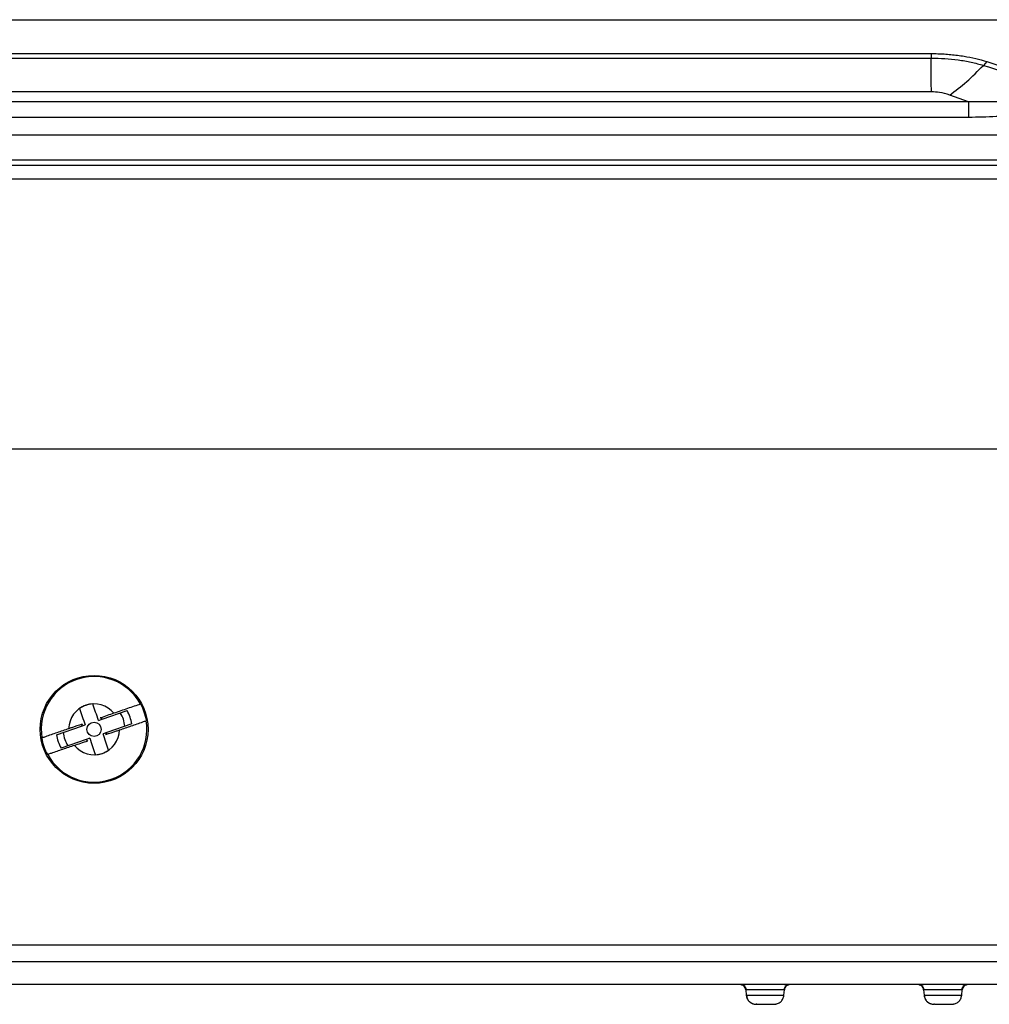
# Model space of a CAD drawing. Extents: x 3 to 428, y 3 to 275.
# Tile 7 of 42: x 150 to 181, y 44 to 75. Entities that reach past the tile are written whole.
import ezdxf

# ---------------------------------------------------------------- set-up
doc = ezdxf.new("R2010")
doc.units = 0
doc.linetypes.add('SLD-SOLID', pattern=[0])
doc.layers.get('0').update_dxf_attribs({"linetype": 'CONTINUOUS'})

msp = doc.modelspace()

# ---------------------------------------------------------------- linework, layer by layer
at = {"color": 7, "linetype": 'SLD-SOLID'}
for p, q in [((85.329, 74.848), (190.454, 74.848)), ((85.329, 74.839), (190.454, 74.839)), ((97.091, 73.774), (178.69, 73.774)), ((97.091, 73.633), (178.691, 73.633)), ((178.69, 73.774), (178.691, 73.633)), ((180.447, 73.525), (180.341, 73.402)), ((178.697, 72.564), (97.085, 72.564)), ((179.874, 72.25), (179.275, 72.464)), ((179.874, 72.25), (95.909, 72.25)), ((95.909, 71.766), (179.874, 71.766)), ((190.454, 71.191), (85.329, 71.191)), ((190.454, 70.398), (85.329, 70.398)), ((190.454, 70.235), (85.329, 70.235)), ((85.329, 69.816), (190.454, 69.816)), ((187.706, 61.254), (88.077, 61.254)), ((152.464, 52.714), (153.254, 52.986)), ((152.347, 52.674), (152.464, 52.714)), ((151.02, 52.219), (151.81, 52.49)), ((151.81, 52.49), (151.927, 52.53)), ((153.398, 52.565), (152.608, 52.294)), ((151.955, 52.07), (151.164, 51.798)), ((152.071, 52.11), (151.955, 52.07)), ((152.608, 52.294), (152.491, 52.254)), ((172.825, 44.145), (172.84, 43.977)), ((172.84, 43.977), (174.03, 43.977)), ((174.03, 43.977), (174.045, 44.145)), ((178.45, 44.145), (178.465, 43.977)), ((178.465, 43.977), (179.655, 43.977)), ((179.655, 43.977), (179.67, 44.145))]:
    msp.add_line(p, q, dxfattribs=at)
for radius in [1.707, 0.225]:
    msp.add_circle((152.209, 52.392), radius, dxfattribs=at)
for radius, start, end in [(1.671, 28.5069, 189.3716), (0.805, 39.1313, 178.7472), (0.803, 92.8753, 125.0032), (1.202, 8.2816, 29.5969), (1.679, 9.4157, 28.4627), (1.671, 208.5069, 9.3716), (0.411, 51.6981, 61.5007), (0.979, 5.8243, 32.0541), (0.805, 219.1313, 358.7472), (0.411, 156.3778, 166.1804), (1.679, 189.4157, 208.4627), (1.202, 188.2816, 209.5969), (0.979, 185.8243, 212.0541), (0.411, 231.6981, 241.5007), (0.411, 336.3778, 346.1804), (0.803, 272.8753, 305.0032)]:
    msp.add_arc((152.209, 52.392), radius, start, end, dxfattribs=at)
for points, knots in [([(178.697, 72.564), (178.694, 72.723), (178.688, 73.042), (178.69, 73.436), (178.691, 73.633)], [0, 0, 0, 0, 0.500092, 1, 1, 1, 1]), ([(178.69, 73.774), (178.759, 73.774), (178.898, 73.773), (179.106, 73.763), (179.314, 73.747), (179.522, 73.723), (179.787, 73.685), (180.102, 73.625), (180.333, 73.558), (180.447, 73.525)], [0, 0, 0, 0, 0.11245, 0.225234, 0.338839, 0.453748, 0.570428, 0.786083, 1, 1, 1, 1]), ([(178.691, 73.633), (178.835, 73.63), (179.123, 73.625), (179.548, 73.579), (179.96, 73.509), (180.214, 73.438), (180.341, 73.402)], [0, 0, 0, 0, 0.24908, 0.499064, 0.749499, 1, 1, 1, 1]), ([(179.275, 72.464), (179.455, 72.599), (179.815, 72.868), (180.166, 73.224), (180.341, 73.402)], [0, 0, 0, 0, 0.500001, 1, 1, 1, 1]), ([(180.341, 73.402), (180.764, 73.265), (181.612, 72.99), (182.447, 72.676), (182.865, 72.519)], [0, 0, 0, 0, 0.499974, 1, 1, 1, 1]), ([(180.447, 73.525), (180.873, 73.389), (181.722, 73.118), (182.559, 72.806), (182.976, 72.651)], [0, 0, 0, 0, 0.501791, 1, 1, 1, 1]), ([(179.275, 72.464), (179.169, 72.496), (178.987, 72.55), (178.783, 72.56), (178.697, 72.564)], [0, 0, 0, 0, 0.579709, 1, 1, 1, 1]), ([(182.865, 72.519), (182.622, 72.463), (182.134, 72.352), (181.385, 72.273), (180.631, 72.236), (180.126, 72.246), (179.874, 72.25)], [0, 0, 0, 0, 0.248314, 0.497885, 0.748525, 1, 1, 1, 1]), ([(179.874, 72.25), (179.874, 72.22), (179.874, 72.159), (179.874, 72.039), (179.874, 71.907), (179.874, 71.813), (179.874, 71.766)], [0, 0, 0, 0, 0.250001, 0.500002, 0.75, 1, 1, 1, 1]), ([(179.874, 71.766), (180.165, 71.77), (180.727, 71.778), (181.537, 71.854), (182.284, 71.971), (182.751, 72.099), (182.976, 72.161)], [0, 0, 0, 0, 0.278471, 0.53711, 0.77712, 1, 1, 1, 1]), ([(151.748, 53.05), (151.777, 52.967), (151.833, 52.802), (151.896, 52.621), (151.927, 52.53)], [0, 0, 0, 0, 0.499448, 1, 1, 1, 1]), ([(152.347, 52.674), (152.317, 52.761), (152.255, 52.943), (152.198, 53.108), (152.169, 53.194)], [0, 0, 0, 0, 0.478465, 1, 1, 1, 1]), ([(153.678, 53.19), (153.544, 53.144), (153.273, 53.051), (152.981, 52.951), (152.833, 52.9)], [0, 0, 0, 0, 0.495037, 1, 1, 1, 1]), ([(152.833, 52.9), (152.765, 52.876), (152.628, 52.829), (152.479, 52.778), (152.405, 52.753)], [0, 0, 0, 0, 0.499511, 1, 1, 1, 1]), ([(153.014, 52.374), (153.139, 52.417), (153.391, 52.504), (153.669, 52.599), (153.822, 52.652), (153.858, 52.664)], [0, 0, 0, 0, 0.428329, 0.863018, 1, 1, 1, 1]), ([(151.404, 52.41), (151.279, 52.367), (151.028, 52.28), (150.749, 52.185), (150.597, 52.132), (150.56, 52.12)], [0, 0, 0, 0, 0.42833, 0.863017, 1, 1, 1, 1]), ([(151.833, 52.557), (151.72, 52.518), (151.573, 52.468), (151.436, 52.421), (151.404, 52.41)], [0, 0, 0, 0, 0.76713, 1, 1, 1, 1]), ([(152.585, 52.227), (152.698, 52.266), (152.845, 52.316), (152.982, 52.363), (153.014, 52.374)], [0, 0, 0, 0, 0.767131, 1, 1, 1, 1]), ([(151.585, 51.884), (151.653, 51.908), (151.79, 51.955), (151.939, 52.006), (152.013, 52.031)], [0, 0, 0, 0, 0.499511, 1, 1, 1, 1]), ([(152.071, 52.11), (152.101, 52.023), (152.163, 51.841), (152.22, 51.676), (152.249, 51.59)], [0, 0, 0, 0, 0.478467, 1, 1, 1, 1]), ([(152.67, 51.734), (152.641, 51.817), (152.585, 51.982), (152.523, 52.163), (152.491, 52.254)], [0, 0, 0, 0, 0.499447, 1, 1, 1, 1]), ([(151.585, 51.884), (151.46, 51.841), (151.208, 51.755), (150.929, 51.659), (150.777, 51.607), (150.74, 51.594)], [0, 0, 0, 0, 0.42833, 0.863018, 1, 1, 1, 1]), ([(185.305, 45.566), (184.623, 45.566), (183.22, 45.566), (181.06, 45.566), (178.786, 45.566), (176.399, 45.566), (173.898, 45.566), (171.283, 45.566), (168.687, 45.566), (166.12, 45.566), (163.698, 45.566), (162.002, 45.566), (161.063, 45.566), (160.8, 45.566), (160.537, 45.566), (160.273, 45.566), (160.038, 45.566), (159.888, 45.566), (159.791, 45.566), (159.679, 45.566), (159.462, 45.566), (159.136, 45.566), (158.701, 45.566), (158.158, 45.566), (157.506, 45.566), (156.746, 45.566), (155.878, 45.566), (154.902, 45.566), (153.818, 45.566), (152.626, 45.566), (151.51, 45.566), (150.493, 45.566), (149.829, 45.566), (149.369, 45.566), (149.124, 45.566), (148.877, 45.566), (148.627, 45.566), (148.4, 45.566), (147.77, 45.566), (146.583, 45.566), (144.839, 45.566), (142.984, 45.566), (141.479, 45.566), (140.307, 45.566), (139.453, 45.566), (138.615, 45.566), (137.812, 45.566), (137.104, 45.566), (136.36, 45.566), (135.532, 45.566), (134.529, 45.566), (133.358, 45.566), (132.004, 45.566), (130.454, 45.566), (128.792, 45.566), (127.016, 45.566), (125.127, 45.566), (123.126, 45.566), (121.074, 45.566), (118.979, 45.566), (116.845, 45.566), (114.648, 45.566), (112.441, 45.566), (110.283, 45.566), (108.067, 45.566), (105.805, 45.566), (103.508, 45.566), (101.317, 45.566), (99.232, 45.566), (97.265, 45.566), (95.414, 45.566), (93.677, 45.566), (92.043, 45.566), (90.988, 45.566), (90.478, 45.566)], [0, 0, 0, 0, 0.021582, 0.044363, 0.068341, 0.093518, 0.119894, 0.147467, 0.176239, 0.202014, 0.228681, 0.252884, 0.255644, 0.258412, 0.26119, 0.263976, 0.26677, 0.268609, 0.268715, 0.269858, 0.272147, 0.275583, 0.280166, 0.285895, 0.292771, 0.300793, 0.30994, 0.320229, 0.33166, 0.344232, 0.357946, 0.366962, 0.37641, 0.378957, 0.381533, 0.384139, 0.386774, 0.389439, 0.391322, 0.406724, 0.426966, 0.446524, 0.465398, 0.474579, 0.483589, 0.492428, 0.501096, 0.508993, 0.514823, 0.524621, 0.535194, 0.546544, 0.561691, 0.578031, 0.595563, 0.614288, 0.634206, 0.655316, 0.677619, 0.69911, 0.721605, 0.745106, 0.768646, 0.791407, 0.813389, 0.838739, 0.862966, 0.886071, 0.908053, 0.928913, 0.948309, 0.966622, 0.983852, 1, 1, 1, 1]), ([(185.304, 45.031), (177.403, 45.031), (161.598, 45.031), (137.892, 45.031), (114.185, 45.031), (98.38, 45.031), (90.478, 45.031)], [0, 0, 0, 0, 0.249987, 0.499994, 0.750003, 1, 1, 1, 1]), ([(187.283, 44.316), (186.559, 44.316), (185.077, 44.316), (182.804, 44.316), (180.433, 44.316), (177.962, 44.316), (175.301, 44.316), (172.444, 44.316), (170.29, 44.316), (168.962, 44.316), (168.501, 44.316), (168.036, 44.316), (167.589, 44.316), (167.229, 44.316), (166.698, 44.316), (165.852, 44.316), (164.588, 44.316), (163.134, 44.316), (161.582, 44.316), (160.004, 44.316), (158.407, 44.316), (157.252, 44.316), (156.498, 44.316), (156.17, 44.316), (155.839, 44.316), (155.505, 44.316), (155.169, 44.316), (154.829, 44.316), (154.486, 44.316), (153.651, 44.316), (152.355, 44.316), (150.634, 44.316), (149.008, 44.316), (147.48, 44.316), (146.049, 44.316), (144.714, 44.316), (143.467, 44.316), (142.308, 44.316), (141.24, 44.316), (140.474, 44.316), (139.978, 44.316), (139.722, 44.316), (139.475, 44.316), (139.236, 44.316), (139.006, 44.316), (138.786, 44.316), (138.574, 44.316), (137.903, 44.316), (136.739, 44.316), (135.046, 44.316), (133.257, 44.316), (131.372, 44.316), (129.319, 44.316), (127.092, 44.316), (125.381, 44.316), (124.287, 44.316), (123.847, 44.316), (123.403, 44.316), (122.891, 44.316), (121.684, 44.316), (118.186, 44.316), (114.301, 44.316), (111.201, 44.316), (110.482, 44.316), (110.305, 44.316), (110.128, 44.316), (109.95, 44.316), (109.744, 44.316), (109.49, 44.316), (109.188, 44.316), (108.224, 44.316), (106.632, 44.316), (104.182, 44.316), (101.552, 44.316), (98.755, 44.316), (96.054, 44.316), (93.451, 44.316), (90.944, 44.316), (89.305, 44.316), (88.502, 44.316)], [0, 0, 0, 0, 0.022002, 0.045008, 0.069017, 0.09403, 0.120046, 0.149824, 0.180815, 0.185462, 0.190136, 0.194836, 0.199562, 0.203723, 0.205756, 0.215701, 0.229425, 0.244141, 0.259849, 0.27655, 0.292068, 0.308355, 0.311644, 0.314963, 0.318312, 0.32169, 0.325098, 0.328536, 0.332004, 0.335501, 0.353913, 0.371345, 0.387797, 0.403268, 0.417759, 0.431269, 0.443799, 0.455644, 0.466455, 0.476232, 0.478916, 0.48151, 0.484015, 0.486429, 0.488754, 0.490989, 0.493135, 0.495191, 0.511353, 0.528489, 0.546601, 0.565687, 0.585748, 0.60894, 0.633312, 0.637724, 0.642172, 0.646656, 0.651203, 0.657723, 0.68334, 0.757436, 0.775694, 0.777487, 0.77928, 0.781073, 0.782866, 0.784659, 0.787337, 0.790585, 0.793822, 0.81664, 0.838923, 0.868216, 0.896531, 0.923867, 0.950223, 0.975601, 1, 1, 1, 1]), ([(172.67, 44.314), (172.682, 44.311), (172.707, 44.307), (172.758, 44.296), (172.784, 44.29)], [0, 0, 0, 0, 0.509834, 1, 1, 1, 1]), ([(172.825, 44.145), (172.821, 44.168), (172.812, 44.214), (172.767, 44.269), (172.719, 44.304), (172.685, 44.308), (172.674, 44.31)], [0, 0, 0, 0, 0.287515, 0.575026, 0.862528, 1, 1, 1, 1]), ([(172.82, 44.305), (172.785, 44.308), (172.728, 44.314), (172.692, 44.315), (172.678, 44.315)], [0, 0, 0, 0, 0.604392, 1, 1, 1, 1]), ([(172.717, 44.305), (172.733, 44.297), (172.765, 44.282), (172.802, 44.242), (172.828, 44.196), (172.833, 44.162), (172.836, 44.145)], [0, 0, 0, 0, 0.254664, 0.513066, 0.764548, 1, 1, 1, 1]), ([(174.034, 44.145), (174.037, 44.162), (174.042, 44.196), (174.068, 44.242), (174.105, 44.282), (174.138, 44.297), (174.154, 44.305)], [0, 0, 0, 0, 0.235457, 0.48694, 0.745352, 1, 1, 1, 1]), ([(174.195, 44.309), (174.185, 44.308), (174.151, 44.303), (174.103, 44.269), (174.059, 44.214), (174.05, 44.168), (174.045, 44.145)], [0, 0, 0, 0, 0.132938, 0.42195, 0.710971, 1, 1, 1, 1]), ([(174.191, 44.315), (174.176, 44.315), (174.14, 44.314), (174.084, 44.308), (174.05, 44.305)], [0, 0, 0, 0, 0.398082, 1, 1, 1, 1]), ([(174.087, 44.29), (174.112, 44.295), (174.163, 44.307), (174.187, 44.311), (174.199, 44.313)], [0, 0, 0, 0, 0.490132, 1, 1, 1, 1]), ([(178.295, 44.314), (178.307, 44.311), (178.332, 44.307), (178.383, 44.296), (178.409, 44.29)], [0, 0, 0, 0, 0.509829, 1, 1, 1, 1]), ([(178.45, 44.145), (178.446, 44.168), (178.437, 44.214), (178.392, 44.269), (178.344, 44.304), (178.31, 44.308), (178.299, 44.31)], [0, 0, 0, 0, 0.287516, 0.575028, 0.862546, 1, 1, 1, 1]), ([(178.445, 44.305), (178.41, 44.308), (178.353, 44.314), (178.317, 44.315), (178.303, 44.315)], [0, 0, 0, 0, 0.604395, 1, 1, 1, 1]), ([(178.342, 44.305), (178.358, 44.297), (178.39, 44.282), (178.427, 44.242), (178.453, 44.196), (178.458, 44.162), (178.461, 44.145)], [0, 0, 0, 0, 0.254665, 0.513062, 0.764544, 1, 1, 1, 1]), ([(179.659, 44.145), (179.662, 44.162), (179.667, 44.196), (179.693, 44.242), (179.73, 44.282), (179.763, 44.297), (179.779, 44.305)], [0, 0, 0, 0, 0.235457, 0.48694, 0.745343, 1, 1, 1, 1]), ([(179.82, 44.309), (179.81, 44.308), (179.776, 44.303), (179.728, 44.269), (179.684, 44.214), (179.675, 44.168), (179.67, 44.145)], [0, 0, 0, 0, 0.13293, 0.421945, 0.71097, 1, 1, 1, 1]), ([(179.816, 44.315), (179.801, 44.315), (179.765, 44.314), (179.709, 44.308), (179.675, 44.305)], [0, 0, 0, 0, 0.398082, 1, 1, 1, 1]), ([(179.712, 44.29), (179.737, 44.295), (179.788, 44.307), (179.812, 44.311), (179.824, 44.313)], [0, 0, 0, 0, 0.490132, 1, 1, 1, 1]), ([(174.045, 44.145), (174.036, 44.145), (174.018, 44.145), (173.876, 44.145), (173.675, 44.145), (173.435, 44.145), (173.195, 44.145), (172.994, 44.145), (172.853, 44.145), (172.834, 44.145), (172.825, 44.145)], [0, 0, 0, 0, 0.125001, 0.25, 0.375, 0.5, 0.625001, 0.75, 0.875, 1, 1, 1, 1]), ([(172.84, 43.977), (172.847, 43.938), (172.862, 43.862), (172.936, 43.769), (173.035, 43.704), (173.112, 43.695), (173.151, 43.691)], [0, 0, 0, 0, 0.25, 0.499998, 0.749998, 1, 1, 1, 1]), ([(172.851, 43.979), (172.855, 43.947), (172.862, 43.88), (172.916, 43.792), (172.997, 43.724), (173.065, 43.705), (173.098, 43.696)], [0, 0, 0, 0, 0.240547, 0.496179, 0.753974, 1, 1, 1, 1]), ([(173.771, 43.701), (173.792, 43.704), (173.851, 43.711), (173.934, 43.769), (174.008, 43.862), (174.023, 43.938), (174.03, 43.977)], [0, 0, 0, 0, 0.152322, 0.434885, 0.717441, 1, 1, 1, 1]), ([(179.67, 44.145), (179.661, 44.145), (179.643, 44.145), (179.501, 44.145), (179.3, 44.145), (179.06, 44.145), (178.82, 44.145), (178.619, 44.145), (178.478, 44.145), (178.459, 44.145), (178.45, 44.145)], [0, 0, 0, 0, 0.125001, 0.250001, 0.374999, 0.500001, 0.625001, 0.750001, 0.874999, 1, 1, 1, 1]), ([(178.465, 43.977), (178.472, 43.938), (178.487, 43.862), (178.561, 43.769), (178.66, 43.704), (178.737, 43.695), (178.776, 43.691)], [0, 0, 0, 0, 0.25, 0.499998, 0.750007, 1, 1, 1, 1]), ([(178.476, 43.979), (178.48, 43.947), (178.487, 43.88), (178.541, 43.792), (178.622, 43.724), (178.69, 43.705), (178.723, 43.696)], [0, 0, 0, 0, 0.240546, 0.496176, 0.753979, 1, 1, 1, 1]), ([(179.396, 43.701), (179.417, 43.704), (179.476, 43.711), (179.559, 43.769), (179.633, 43.862), (179.648, 43.938), (179.655, 43.977)], [0, 0, 0, 0, 0.152323, 0.434883, 0.717441, 1, 1, 1, 1]), ([(173.098, 43.696), (173.1, 43.696), (173.103, 43.696), (173.121, 43.696), (173.147, 43.696), (173.159, 43.696)], [0, 0, 0, 0, 0.359845, 0.697416, 1, 1, 1, 1]), ([(173.174, 43.691), (173.168, 43.691), (173.154, 43.691), (173.152, 43.691), (173.151, 43.691)], [0, 0, 0, 0, 0.482007, 1, 1, 1, 1]), ([(173.175, 43.691), (173.182, 43.691), (173.197, 43.691), (173.241, 43.692), (173.292, 43.693), (173.36, 43.694), (173.439, 43.696), (173.524, 43.696), (173.605, 43.696), (173.687, 43.696), (173.741, 43.696), (173.768, 43.696), (173.771, 43.696), (173.772, 43.696)], [0, 0, 0, 0, 0.087428, 0.169814, 0.245879, 0.314513, 0.425532, 0.506403, 0.60005, 0.713491, 0.846601, 0.92085, 1, 1, 1, 1]), ([(173.435, 43.695), (173.464, 43.695), (173.514, 43.694), (173.578, 43.693), (173.629, 43.692), (173.673, 43.691), (173.688, 43.691), (173.695, 43.691)], [0, 0, 0, 0, 0.235464, 0.402302, 0.587207, 0.787477, 1, 1, 1, 1]), ([(178.723, 43.696), (178.725, 43.696), (178.728, 43.696), (178.746, 43.696), (178.772, 43.696), (178.784, 43.696)], [0, 0, 0, 0, 0.359843, 0.69741, 1, 1, 1, 1]), ([(178.799, 43.691), (178.793, 43.691), (178.779, 43.691), (178.777, 43.691), (178.776, 43.691)], [0, 0, 0, 0, 0.482002, 1, 1, 1, 1]), ([(178.8, 43.691), (178.807, 43.691), (178.822, 43.691), (178.866, 43.692), (178.917, 43.693), (178.985, 43.694), (179.064, 43.696), (179.149, 43.696), (179.23, 43.696), (179.312, 43.696), (179.366, 43.696), (179.393, 43.696), (179.396, 43.696), (179.397, 43.696)], [0, 0, 0, 0, 0.087427, 0.169814, 0.24588, 0.314513, 0.425535, 0.506404, 0.60005, 0.713491, 0.846601, 0.92085, 1, 1, 1, 1]), ([(179.06, 43.695), (179.089, 43.695), (179.139, 43.694), (179.203, 43.693), (179.254, 43.692), (179.298, 43.691), (179.313, 43.691), (179.32, 43.691)], [0, 0, 0, 0, 0.235465, 0.402305, 0.587201, 0.787475, 1, 1, 1, 1])]:
    msp.add_open_spline(points, degree=3, knots=knots, dxfattribs=at)

doc.saveas('drawing.dxf')
